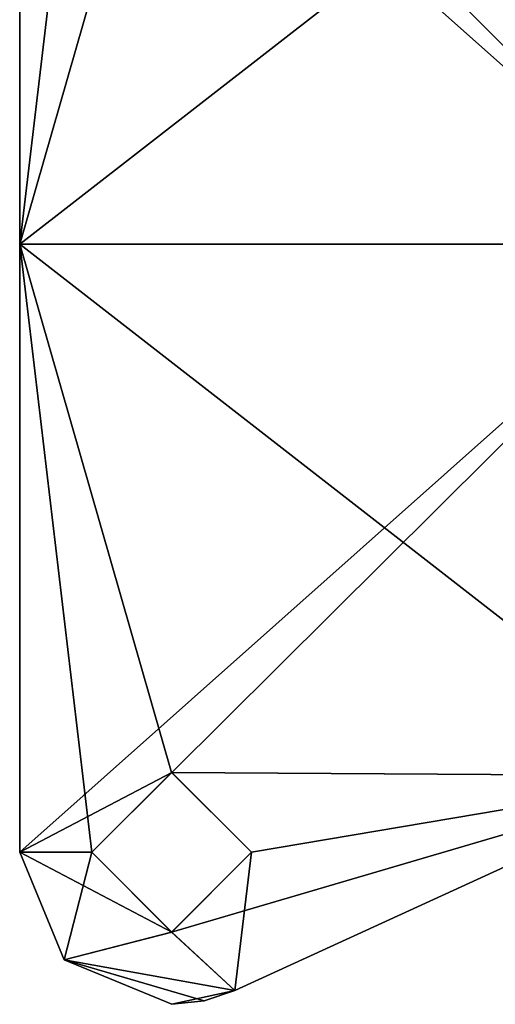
# Model space of a CAD drawing. Extents: x -226 to 210, y 0 to 1475.
# Tile 93 of 102: x -115 to -84, y 1250 to 1315. Entities that reach past the tile are written whole.
import ezdxf

# ---------------------------------------------------------------- set-up
doc = ezdxf.new("R2010")
doc.units = 0
doc.header["$LTSCALE"] = 60.382224
for name, color, linetype in [('824', 7, 'CONTINUOUS'), ('825', 7, 'CONTINUOUS'), ('826', 7, 'CONTINUOUS'), ('833', 7, 'CONTINUOUS'), ('834', 7, 'CONTINUOUS'), ('835', 7, 'CONTINUOUS'), ('845', 7, 'CONTINUOUS'), ('846', 7, 'CONTINUOUS')]:
    doc.layers.add(name, color=color, linetype=linetype)

msp = doc.modelspace()

# ---------------------------------------------------------------- linework, layer by layer
at = {"layer": '824', "linetype": 'CONTINUOUS'}
for points in [[(-115, 1340, -340), (-70, 1300, -340), (-115, 1300, -340), (-115, 1340, -340)], [(-70, 1300, -340), (-115, 1340, -340), (-104.997, 1334.75, -340), (-70, 1300, -340)], [(-70, 1334.974, -340), (-70, 1300, -340), (-104.997, 1334.75, -340), (-70, 1334.974, -340)], [(-115, 1260, -340), (-115, 1300, -340), (-110.25, 1260, -340), (-115, 1260, -340)], [(-70, 1300, -340), (-70, 1265.026, -340), (-115, 1300, -340), (-70, 1300, -340)], [(-115, 1300, -340), (-70, 1265.026, -340), (-105.003, 1265.25, -340), (-115, 1300, -340)], [(-110.25, 1260, -340), (-115, 1300, -340), (-105.003, 1265.25, -340), (-110.25, 1260, -340)], [(-70, 1265.026, -340), (-99.75, 1260, -340), (-105.003, 1265.25, -340), (-70, 1265.026, -340)], [(-70, 1265.026, -340), (-100.837, 1250.908, -340), (-99.75, 1260, -340), (-70, 1265.026, -340)], [(-112.071, 1252.929, -340), (-115, 1260, -340), (-104.997, 1254.75, -340), (-112.071, 1252.929, -340)], [(-104.997, 1254.75, -340), (-115, 1260, -340), (-110.25, 1260, -340), (-104.997, 1254.75, -340)], [(-99.75, 1260, -340), (-100.837, 1250.908, -340), (-104.997, 1254.75, -340), (-99.75, 1260, -340)], [(-100.837, 1250.908, -340), (-112.071, 1252.929, -340), (-104.997, 1254.75, -340), (-100.837, 1250.908, -340)], [(-105, 1250, -340), (-112.071, 1252.929, -340), (-102.87, 1250.23, -340), (-105, 1250, -340)], [(-102.87, 1250.23, -340), (-112.071, 1252.929, -340), (-100.837, 1250.908, -340), (-102.87, 1250.23, -340)]]:
    msp.add_3dface(points, dxfattribs=at)
at = {"layer": '825', "linetype": 'CONTINUOUS'}
for points in [[(-115, 1260, -340), (-112.071, 1252.929, -340), (-115, 1260, -335), (-115, 1260, -340)], [(-115, 1260, -335), (-112.071, 1252.929, -340), (-112.071, 1252.929, -335), (-115, 1260, -335)], [(-112.071, 1252.929, -340), (-105, 1250, -340), (-112.071, 1252.929, -335), (-112.071, 1252.929, -340)], [(-112.071, 1252.929, -335), (-105, 1250, -340), (-105, 1250, -335), (-112.071, 1252.929, -335)]]:
    msp.add_3dface(points, dxfattribs=at)
at = {"layer": '826', "linetype": 'CONTINUOUS'}
for points in [[(-115, 1340, -340), (-115, 1300, -340), (-115, 1340, -335), (-115, 1340, -340)], [(-115, 1340, -335), (-115, 1300, -340), (-115, 1300, -335), (-115, 1340, -335)], [(-115, 1300, -340), (-115, 1260, -340), (-115, 1300, -335), (-115, 1300, -340)], [(-115, 1260, -340), (-115, 1260, -335), (-115, 1300, -335), (-115, 1260, -340)]]:
    msp.add_3dface(points, dxfattribs=at)
at = {"layer": '833', "linetype": 'CONTINUOUS'}
for points in [[(-100.837, 1250.908, -340), (-70, 1265.026, -340), (-100.837, 1250.908, -335), (-100.837, 1250.908, -340)], [(-70, 1265.026, -340), (-70, 1265.026, -335), (-100.837, 1250.908, -335), (-70, 1265.026, -340)]]:
    msp.add_3dface(points, dxfattribs=at)
at = {"layer": '834', "linetype": 'CONTINUOUS'}
for points in [[(-102.87, 1250.23, -340), (-100.837, 1250.908, -340), (-102.87, 1250.23, -335), (-102.87, 1250.23, -340)], [(-100.837, 1250.908, -340), (-100.837, 1250.908, -335), (-102.87, 1250.23, -335), (-100.837, 1250.908, -340)], [(-105, 1250, -340), (-102.87, 1250.23, -340), (-105, 1250, -335), (-105, 1250, -340)], [(-105, 1250, -335), (-102.87, 1250.23, -340), (-102.87, 1250.23, -335), (-105, 1250, -335)]]:
    msp.add_3dface(points, dxfattribs=at)
at = {"layer": '835', "linetype": 'CONTINUOUS'}
for points in [[(-115, 1340, -335), (-115, 1300, -335), (-110.25, 1340, -335), (-115, 1340, -335)], [(-110.25, 1340, -335), (-115, 1300, -335), (-105.003, 1334.75, -335), (-110.25, 1340, -335)], [(-70, 1334.974, -335), (-115, 1300, -335), (-70, 1300, -335), (-70, 1334.974, -335)], [(-115, 1300, -335), (-70, 1334.974, -335), (-105.003, 1334.75, -335), (-115, 1300, -335)], [(-115, 1300, -335), (-115, 1260, -335), (-70, 1300, -335), (-115, 1300, -335)], [(-70, 1300, -335), (-115, 1260, -335), (-104.997, 1265.25, -335), (-70, 1300, -335)], [(-70, 1265.026, -335), (-70, 1300, -335), (-104.997, 1265.25, -335), (-70, 1265.026, -335)], [(-115, 1260, -335), (-110.25, 1260, -335), (-104.997, 1265.25, -335), (-115, 1260, -335)], [(-100.837, 1250.908, -335), (-70, 1265.026, -335), (-105.003, 1254.75, -335), (-100.837, 1250.908, -335)], [(-105.003, 1254.75, -335), (-70, 1265.026, -335), (-99.75, 1260, -335), (-105.003, 1254.75, -335)], [(-99.75, 1260, -335), (-70, 1265.026, -335), (-104.997, 1265.25, -335), (-99.75, 1260, -335)], [(-115, 1260, -335), (-112.071, 1252.929, -335), (-110.25, 1260, -335), (-115, 1260, -335)], [(-110.25, 1260, -335), (-112.071, 1252.929, -335), (-105.003, 1254.75, -335), (-110.25, 1260, -335)], [(-112.071, 1252.929, -335), (-100.837, 1250.908, -335), (-105.003, 1254.75, -335), (-112.071, 1252.929, -335)], [(-112.071, 1252.929, -335), (-105, 1250, -335), (-100.837, 1250.908, -335), (-112.071, 1252.929, -335)], [(-100.837, 1250.908, -335), (-105, 1250, -335), (-102.87, 1250.23, -335), (-100.837, 1250.908, -335)]]:
    msp.add_3dface(points, dxfattribs=at)
at = {"layer": '845', "linetype": 'CONTINUOUS'}
for points in [[(-104.997, 1254.75, -340), (-110.25, 1260, -340), (-105.003, 1254.75, -335), (-104.997, 1254.75, -340)], [(-110.25, 1260, -340), (-110.25, 1260, -335), (-105.003, 1254.75, -335), (-110.25, 1260, -340)], [(-104.997, 1254.75, -340), (-105.003, 1254.75, -335), (-99.75, 1260, -335), (-104.997, 1254.75, -340)], [(-99.75, 1260, -340), (-104.997, 1254.75, -340), (-99.75, 1260, -335), (-99.75, 1260, -340)]]:
    msp.add_3dface(points, dxfattribs=at)
at = {"layer": '846', "linetype": 'CONTINUOUS'}
for points in [[(-110.25, 1260, -340), (-105.003, 1265.25, -340), (-110.25, 1260, -335), (-110.25, 1260, -340)], [(-110.25, 1260, -335), (-105.003, 1265.25, -340), (-104.997, 1265.25, -335), (-110.25, 1260, -335)], [(-105.003, 1265.25, -340), (-99.75, 1260, -340), (-104.997, 1265.25, -335), (-105.003, 1265.25, -340)], [(-99.75, 1260, -340), (-99.75, 1260, -335), (-104.997, 1265.25, -335), (-99.75, 1260, -340)]]:
    msp.add_3dface(points, dxfattribs=at)

doc.saveas('drawing.dxf')
